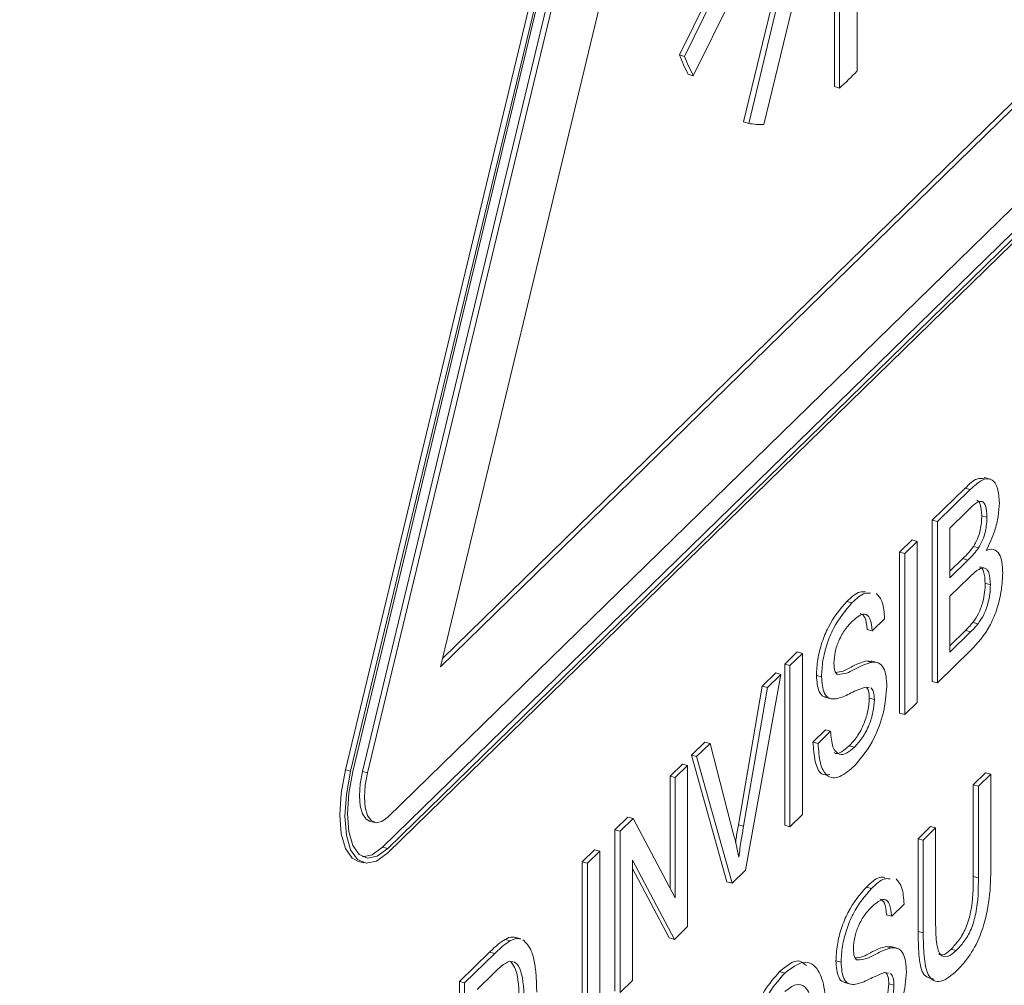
# Paper-space layout 'Sheet1' of a CAD drawing. Header units: millimetres. Extents: x 0 to 864, y 0 to 559.
# Tile 63 of 79: x 643.56 to 650.01, y 475.38 to 481.7. Entities that reach past the tile are written whole.
import ezdxf

# ---------------------------------------------------------------- set-up
doc = ezdxf.new("R2010")
doc.units = ezdxf.units.MM

psp = doc.layouts.new('Sheet1')

# ---------------------------------------------------------------- linework, layer by layer
at = {"color": 7, "linetype": 'Continuous', "lineweight": 15}
for p, q in [((648.7797, 489.5983), (645.6981, 476.7872)), ((648.8134, 489.5891), (645.7318, 476.7781)), ((648.8273, 489.5879), (645.7457, 476.7769)), ((648.8906, 489.5889), (645.809, 476.7779)), ((648.9243, 489.5798), (645.8427, 476.7687)), ((649.056, 488.8338), (646.3208, 477.4632)), ((646.3208, 477.4632), (651.7911, 482.8024)), ((646.3341, 477.5181), (651.7574, 482.8115)), ((645.9744, 476.4784), (652.1376, 482.4939)), ((645.9407, 476.2818), (652.1039, 482.2973)), ((645.9744, 476.2726), (652.1376, 482.2882)), ((645.9744, 476.2433), (652.1376, 482.2588)), ((648.2334, 482.1817), (647.8844, 481.471)), ((648.2671, 482.1725), (647.9181, 481.4619)), ((649.0482, 481.3665), (649.0482, 482.1066)), ((647.9756, 481.3351), (648.3245, 482.0458)), ((648.8996, 482.0036), (648.8996, 481.2635)), ((648.9333, 481.9944), (648.9333, 481.2543)), ((648.5061, 481.8697), (648.3046, 481.0321)), ((648.5397, 481.8606), (648.3383, 481.023)), ((648.4378, 481.0146), (648.6393, 481.8522)), ((647.9181, 481.4619), (647.8844, 481.471)), ((647.9756, 481.3351), (647.9419, 481.3443)), ((648.9333, 481.2543), (648.8996, 481.2635)), ((648.3383, 481.023), (648.3046, 481.0321)), ((649.9215, 478.6924), (649.8794, 478.7038)), ((649.5404, 478.4232), (649.7557, 478.6333)), ((649.5741, 478.4141), (649.7894, 478.6242)), ((649.7894, 478.6242), (649.7557, 478.6333)), ((649.7647, 478.4783), (649.6552, 478.3714)), ((649.5404, 477.3673), (649.5404, 478.4232)), ((649.5741, 478.4141), (649.5404, 478.4232)), ((649.5741, 477.3581), (649.5741, 478.4141)), ((649.8984, 478.4438), (649.8647, 478.4529)), ((649.6552, 478.3714), (649.6552, 478.0465)), ((649.3267, 478.2146), (649.4077, 478.2937)), ((649.3604, 478.2054), (649.4414, 478.2846)), ((649.4414, 478.2846), (649.4077, 478.2937)), ((649.4414, 478.2846), (649.4414, 477.2286)), ((649.3267, 477.1586), (649.3267, 478.2146)), ((649.3604, 478.2054), (649.3267, 478.2146)), ((649.3604, 477.1495), (649.3604, 478.2054)), ((649.8428, 478.2421), (649.8091, 478.2512)), ((649.6552, 478.0885), (649.74, 478.1713)), ((649.6552, 478.0465), (649.7737, 478.1621)), ((649.7737, 478.1621), (649.74, 478.1713)), ((649.7819, 478.0483), (649.6552, 477.9246)), ((649.9206, 478.0008), (649.8869, 478.01)), ((649.0145, 477.8814), (648.9808, 477.8906)), ((649.6552, 477.9246), (649.6552, 477.5591)), ((649.2277, 477.7781), (649.1466, 477.699)), ((649.8404, 477.7449), (649.8067, 477.7541)), ((649.1466, 477.699), (649.1129, 477.7081)), ((649.6552, 477.6011), (649.7575, 477.701)), ((649.6552, 477.5591), (649.7912, 477.6918)), ((649.7912, 477.6918), (649.7575, 477.701)), ((648.5748, 477.4808), (648.6559, 477.5599)), ((648.6896, 477.5508), (648.6559, 477.5599)), ((649.7899, 477.5688), (649.5741, 477.3581)), ((648.6085, 477.4716), (648.6896, 477.5508)), ((648.6896, 477.5508), (648.6896, 476.4948)), ((649.109, 477.5012), (649.1444, 477.4979)), ((649.1427, 477.4921), (649.109, 477.5012)), ((649.1828, 477.4896), (649.1406, 477.5011)), ((648.5748, 476.4248), (648.5748, 477.4808)), ((648.6085, 477.4716), (648.5748, 477.4808)), ((648.6085, 476.4156), (648.6085, 477.4716)), ((648.549, 477.4135), (648.317, 476.1311)), ((648.4274, 477.3369), (648.5153, 477.4227)), ((648.4611, 477.3277), (648.549, 477.4135)), ((648.549, 477.4135), (648.5153, 477.4227)), ((648.8149, 477.3974), (648.7812, 477.4066)), ((649.5741, 477.3581), (649.5404, 477.3673)), ((648.2706, 476.427), (648.4274, 477.3369)), ((648.3043, 476.4179), (648.4611, 477.3277)), ((648.4611, 477.3277), (648.4274, 477.3369)), ((649.1262, 477.3268), (649.1001, 477.3305)), ((648.8367, 477.2649), (648.8788, 477.2534)), ((649.1613, 477.2478), (649.1276, 477.2569)), ((649.4414, 477.2286), (649.3604, 477.1495)), ((649.3604, 477.1495), (649.3267, 477.1586)), ((648.7591, 476.9702), (648.8402, 477.0493)), ((648.7928, 476.961), (648.8739, 477.0402)), ((648.8739, 477.0402), (648.8402, 477.0493)), ((647.9636, 476.8842), (648.0515, 476.97)), ((647.9973, 476.875), (648.0852, 476.9608)), ((648.0852, 476.9608), (648.0515, 476.97)), ((648.0852, 476.9608), (648.2416, 476.3566)), ((648.7928, 476.961), (648.7591, 476.9702)), ((649.03, 476.9354), (648.9963, 476.9445)), ((648.1954, 476.0545), (647.9636, 476.8842)), ((647.9973, 476.875), (647.9636, 476.8842)), ((648.2291, 476.0453), (647.9973, 476.875)), ((645.7318, 476.7781), (645.6981, 476.7872)), ((647.823, 476.7469), (647.904, 476.8261)), ((647.8567, 476.7378), (647.9377, 476.8169)), ((647.9377, 476.8169), (647.904, 476.8261)), ((647.9377, 476.8169), (647.9377, 475.7609)), ((645.8427, 476.7687), (645.809, 476.7779)), ((647.823, 476.0133), (647.823, 476.7469)), ((647.8567, 476.7378), (647.823, 476.7469)), ((647.8567, 475.9498), (647.8567, 476.7378)), ((649.8084, 476.6894), (649.8895, 476.7686)), ((649.8421, 476.6803), (649.9232, 476.7594)), ((649.9232, 476.7594), (649.8895, 476.7686)), ((649.9232, 476.7594), (649.9232, 476.1519)), ((649.8084, 476.0889), (649.8084, 476.6894)), ((649.8421, 476.6803), (649.8084, 476.6894)), ((649.8421, 476.0797), (649.8421, 476.6803)), ((647.4618, 476.3944), (647.5475, 476.4781)), ((647.4955, 476.3853), (647.5812, 476.4689)), ((647.5812, 476.4689), (647.5475, 476.4781)), ((647.5812, 476.4689), (647.8567, 475.9498)), ((648.6896, 476.4948), (648.6085, 476.4156)), ((645.8552, 476.4524), (645.8889, 476.4433)), ((647.4618, 475.3384), (647.4618, 476.3944)), ((647.4955, 476.3853), (647.4618, 476.3944)), ((648.3043, 476.4179), (648.2706, 476.427)), ((648.6085, 476.4156), (648.5748, 476.4248)), ((649.4472, 476.3369), (649.5283, 476.416)), ((649.4809, 476.3277), (649.562, 476.4069)), ((649.562, 476.4069), (649.5283, 476.416)), ((649.562, 476.4069), (649.562, 475.8063)), ((647.4955, 475.3293), (647.4955, 476.3853)), ((649.4472, 475.7294), (649.4472, 476.3369)), ((649.4809, 476.3277), (649.4472, 476.3369)), ((649.4809, 475.7202), (649.4809, 476.3277)), ((645.9744, 476.2726), (645.9407, 476.2818)), ((647.248, 476.1858), (647.3291, 476.2649)), ((647.3628, 476.2558), (647.3291, 476.2649)), ((647.2817, 476.1766), (647.3628, 476.2558)), ((647.3628, 476.2558), (647.3628, 475.1998)), ((645.7833, 476.1877), (645.817, 476.1786)), ((647.248, 475.1298), (647.248, 476.1858)), ((647.2817, 476.1766), (647.248, 476.1858)), ((647.2817, 475.1206), (647.2817, 476.1766)), ((647.8521, 475.6773), (647.5766, 476.1964)), ((647.5766, 476.1964), (647.5766, 475.4084)), ((647.8184, 475.6865), (647.5766, 476.1421)), ((648.317, 476.1311), (648.2291, 476.0453)), ((649.8421, 476.0797), (649.8084, 476.0889)), ((648.2291, 476.0453), (648.1954, 476.0545)), ((649.1424, 476.0109), (649.1087, 476.0201)), ((649.3556, 475.9076), (649.2745, 475.8285)), ((649.2745, 475.8285), (649.2408, 475.8376)), ((647.9377, 475.7609), (647.8521, 475.6773)), ((646.8463, 475.6806), (646.8042, 475.692)), ((647.8521, 475.6773), (647.8184, 475.6865)), ((649.4809, 475.7202), (649.4472, 475.7294)), ((646.7765, 475.6682), (646.7428, 475.6774)), ((649.2369, 475.6307), (649.2723, 475.6274)), ((649.2706, 475.6216), (649.2369, 475.6307)), ((649.3107, 475.6191), (649.2686, 475.6305)), ((646.4446, 475.4016), (646.6412, 475.5935)), ((646.4783, 475.3924), (646.6749, 475.5843)), ((646.6749, 475.5843), (646.6412, 475.5935)), ((649.6971, 475.6046), (649.6634, 475.6138)), ((648.9428, 475.5269), (648.9091, 475.5361)), ((646.6759, 475.4635), (646.5594, 475.3497)), ((648.5746, 475.4567), (648.5409, 475.4659)), ((649.2541, 475.4563), (649.228, 475.46)), ((646.4446, 474.3456), (646.4446, 475.4016)), ((646.4783, 475.3924), (646.4446, 475.4016)), ((646.4783, 474.3365), (646.4783, 475.3924)), ((647.5766, 475.4084), (647.4955, 475.3293)), ((648.9647, 475.3943), (649.0068, 475.3829)), ((649.2893, 475.3773), (649.2556, 475.3864))]:
    psp.add_line(p, q, dxfattribs=at)
at = {"color": 7, "linetype": 'Continuous', "lineweight": 15, "flags": 128}
for points in [[(645.6981, 476.7872), (645.6702, 476.6359), (645.6606, 476.4934), (645.6702, 476.3696), (645.6981, 476.2729), (645.7426, 476.2098), (645.7833, 476.1877)], [(645.7318, 476.7781), (645.7039, 476.6267), (645.6943, 476.4843), (645.7039, 476.3605), (645.7318, 476.2637), (645.7763, 476.2006), (645.8343, 476.1755), (645.9019, 476.19), (645.9744, 476.2433)], [(645.7457, 476.7769), (645.7193, 476.6342), (645.7103, 476.4999), (645.7193, 476.3832), (645.7457, 476.2919), (645.7877, 476.2325), (645.8423, 476.2088), (645.906, 476.2225), (645.9744, 476.2726)], [(645.809, 476.7779), (645.7938, 476.6957), (645.7886, 476.6184), (645.7938, 476.5512), (645.809, 476.4987), (645.8332, 476.4644), (645.8552, 476.4524)], [(645.8427, 476.7687), (645.8275, 476.6866), (645.8223, 476.6092), (645.8275, 476.542), (645.8427, 476.4895), (645.8669, 476.4553), (645.8983, 476.4416), (645.935, 476.4495), (645.9744, 476.4784)], [(645.8096, 476.2178), (645.8723, 476.2316), (645.9407, 476.2818)]]:
    psp.add_lwpolyline(points, dxfattribs=at)
at = {"color": 7, "linetype": 'Continuous', "lineweight": 15}
for centre, radius, start, end in [((648.973, 481.8883), 1.1658, 200.97184, 207.81459), ((649.0067, 481.8791), 1.1658, 200.97184, 207.81459), ((647.7404, 482.5915), 1.792, 311.73662, 316.87345), ((648.4242, 481.4471), 0.4327, 258.54917, 271.80517)]:
    psp.add_arc(centre, radius, start, end, dxfattribs=at)
for points, knots in [([(642.0256, 451.5942), (642.239, 451.713), (643.0887, 452.186), (644.5543, 453.7264), (645.9078, 455.9719), (646.5441, 457.6615), (646.9743, 458.4913), (647.2605, 458.8883), (647.6288, 459.2354), (648.143, 459.5635), (649.2646, 460.0328), (650.9531, 460.6843), (652.6334, 461.7166), (653.9173, 462.7901), (654.9843, 464.0662), (655.7349, 465.3051), (656.2556, 466.3779), (656.6782, 467.3806), (657.0357, 468.1865), (657.3967, 468.7795), (657.8419, 469.2183), (658.5531, 469.6435), (660.0371, 470.1927), (662.0733, 471.1288), (663.7038, 472.3719), (665.1659, 473.8902), (666.423, 476.0871), (667.0502, 477.7694), (667.4788, 478.5318), (667.7142, 478.8441), (668.0692, 479.1917), (668.5457, 479.4973), (669.7051, 479.9912), (671.4287, 480.6472), (673.175, 481.7347), (674.7037, 483.0655), (676.1514, 485.0248), (676.9439, 486.9144), (677.4188, 488.0049), (677.7318, 488.5636), (678.0178, 488.9183), (678.3346, 489.1868), (678.7005, 489.4248), (679.3397, 489.7338), (680.7086, 490.252), (682.3035, 490.9815), (683.66, 491.949), (684.5564, 492.7064), (685.0633, 493.3612), (685.3272, 493.702)], [0, 0, 0, 0, 0.009746, 0.038793, 0.074621, 0.111573, 0.124883, 0.140294, 0.150119, 0.166909, 0.188676, 0.22606, 0.244549, 0.264849, 0.287816, 0.306028, 0.321437, 0.338455, 0.358185, 0.373869, 0.392986, 0.408181, 0.441295, 0.479371, 0.497546, 0.518012, 0.556514, 0.594232, 0.607837, 0.619386, 0.627331, 0.646863, 0.667064, 0.7047, 0.727002, 0.746028, 0.779087, 0.81725, 0.833444, 0.848166, 0.863018, 0.872806, 0.880797, 0.898872, 0.920185, 0.957278, 0.968689, 0.983703, 1, 1, 1, 1]), ([(649.7557, 478.6333), (649.7817, 478.6586), (649.8271, 478.7028), (649.8655, 478.6972), (649.8819, 478.6949)], [0, 0, 0, 0, 0.573325, 1, 1, 1, 1]), ([(649.7894, 478.6242), (649.8149, 478.6475), (649.8657, 478.6941), (649.9321, 478.7008), (649.9716, 478.638), (649.9769, 478.57), (649.9795, 478.536)], [0, 0, 0, 0, 0.281116, 0.560026, 0.780112, 1, 1, 1, 1]), ([(649.8984, 478.4438), (649.8967, 478.4708), (649.8941, 478.5114), (649.8765, 478.5426), (649.8375, 478.5544), (649.7971, 478.5121), (649.7647, 478.4783)], [0, 0, 0, 0, 0.249512, 0.375019, 0.500244, 1, 1, 1, 1]), ([(649.8647, 478.4529), (649.8629, 478.4796), (649.8602, 478.5197), (649.8451, 478.5497), (649.8348, 478.5519), (649.8311, 478.5527)], [0, 0, 0, 0, 0.559685, 0.84121, 1, 1, 1, 1]), ([(649.9795, 478.536), (649.9779, 478.5072), (649.9747, 478.4495), (649.9469, 478.3353), (649.9136, 478.2666), (649.8933, 478.2247)], [0, 0, 0, 0, 0.280336, 0.5608, 1, 1, 1, 1]), ([(649.8091, 478.2512), (649.8183, 478.267), (649.8366, 478.2984), (649.8606, 478.3731), (649.8632, 478.4227), (649.8647, 478.4529)], [0, 0, 0, 0, 0.280869, 0.561063, 1, 1, 1, 1]), ([(649.8428, 478.2421), (649.852, 478.2578), (649.8703, 478.2893), (649.8943, 478.364), (649.8969, 478.4135), (649.8984, 478.4438)], [0, 0, 0, 0, 0.280869, 0.561063, 1, 1, 1, 1]), ([(649.74, 478.1713), (649.7531, 478.184), (649.7763, 478.2068), (649.7991, 478.2376), (649.8091, 478.2512)], [0, 0, 0, 0, 0.560393, 1, 1, 1, 1]), ([(649.7737, 478.1621), (649.7868, 478.1749), (649.81, 478.1976), (649.8328, 478.2285), (649.8428, 478.2421)], [0, 0, 0, 0, 0.560393, 1, 1, 1, 1]), ([(649.8933, 478.2247), (649.91, 478.2298), (649.9433, 478.2401), (649.9787, 478.2084), (649.9988, 478.1517), (650.0007, 478.1025), (650.0016, 478.0779)], [0, 0, 0, 0, 0.280211, 0.55967, 0.779709, 1, 1, 1, 1]), ([(649.9206, 478.0008), (649.9188, 478.0293), (649.9161, 478.072), (649.8973, 478.1039), (649.8584, 478.1221), (649.8159, 478.0811), (649.7819, 478.0483)], [0, 0, 0, 0, 0.249802, 0.375546, 0.501154, 1, 1, 1, 1]), ([(650.0016, 478.0779), (649.9998, 478.0413), (649.9963, 477.9681), (649.9682, 477.8466), (649.9014, 477.6853), (649.8359, 477.6168), (649.7899, 477.5688)], [0, 0, 0, 0, 0.187143, 0.374319, 0.560786, 1, 1, 1, 1]), ([(649.8869, 478.01), (649.885, 478.0382), (649.8823, 478.0806), (649.8651, 478.1119), (649.8536, 478.1158), (649.8486, 478.1175)], [0, 0, 0, 0, 0.533471, 0.802007, 1, 1, 1, 1]), ([(649.8067, 477.7541), (649.8194, 477.7722), (649.8446, 477.8083), (649.8713, 477.8824), (649.885, 477.9522), (649.8862, 477.9907), (649.8869, 478.01)], [0, 0, 0, 0, 0.2802899, 0.5590179, 0.7794024, 1, 1, 1, 1]), ([(648.9808, 477.8906), (649.01, 477.9182), (649.0533, 477.9592), (649.09, 477.9548), (649.102, 477.9534)], [0, 0, 0, 0, 0.672914, 1, 1, 1, 1]), ([(649.0145, 477.8814), (649.0437, 477.909), (649.087, 477.95), (649.1237, 477.9456), (649.1357, 477.9442)], [0, 0, 0, 0, 0.672914, 1, 1, 1, 1]), ([(649.1749, 477.9434), (649.1896, 477.927), (649.2193, 477.8938), (649.2249, 477.817), (649.2277, 477.7781)], [0, 0, 0, 0, 0.494033, 1, 1, 1, 1]), ([(649.8404, 477.7449), (649.8531, 477.763), (649.8783, 477.7991), (649.9049, 477.8733), (649.9187, 477.943), (649.9199, 477.9816), (649.9206, 478.0008)], [0, 0, 0, 0, 0.2802899, 0.5590179, 0.7794024, 1, 1, 1, 1]), ([(648.7812, 477.4066), (648.7831, 477.441), (648.787, 477.5098), (648.8156, 477.6232), (648.8779, 477.772), (648.9384, 477.8417), (648.9808, 477.8906)], [0, 0, 0, 0, 0.187029, 0.374124, 0.56114, 1, 1, 1, 1]), ([(648.8149, 477.3974), (648.8168, 477.4318), (648.8207, 477.5007), (648.8493, 477.614), (648.9116, 477.7629), (648.9721, 477.8325), (649.0145, 477.8814)], [0, 0, 0, 0, 0.187029, 0.374124, 0.56114, 1, 1, 1, 1]), ([(649.1466, 477.699), (649.1435, 477.7275), (649.1373, 477.7844), (649.091, 477.8255), (649.0455, 477.7865), (649.0177, 477.7627)], [0, 0, 0, 0, 0.281097, 0.560287, 1, 1, 1, 1]), ([(649.1129, 477.7081), (649.1101, 477.7378), (649.1049, 477.7927), (649.0797, 477.8066), (649.0682, 477.8129)], [0, 0, 0, 0, 0.541642, 1, 1, 1, 1]), ([(649.0177, 477.7627), (649.0021, 477.7464), (648.9709, 477.7139), (648.9293, 477.6438), (648.901, 477.559), (648.8977, 477.5105), (648.896, 477.4863)], [0, 0, 0, 0, 0.2812903, 0.5608202, 0.7806803, 1, 1, 1, 1]), ([(649.7575, 477.701), (649.7667, 477.71), (649.7832, 477.726), (649.7995, 477.7455), (649.8067, 477.7541)], [0, 0, 0, 0, 0.560099, 1, 1, 1, 1]), ([(649.7912, 477.6918), (649.8004, 477.7008), (649.8169, 477.7168), (649.8332, 477.7363), (649.8404, 477.7449)], [0, 0, 0, 0, 0.560099, 1, 1, 1, 1]), ([(648.9082, 477.4266), (648.9242, 477.4278), (648.9562, 477.4302), (649.0084, 477.4616), (649.0594, 477.4866), (649.0925, 477.4964), (649.109, 477.5012)], [0, 0, 0, 0, 0.252273, 0.501555, 0.750832, 1, 1, 1, 1]), ([(648.9166, 477.4131), (648.9409, 477.4145), (648.981, 477.4169), (649.0421, 477.4522), (649.0931, 477.4775), (649.1262, 477.4872), (649.1427, 477.4921)], [0, 0, 0, 0, 0.338408, 0.558974, 0.779535, 1, 1, 1, 1]), ([(649.1427, 477.4921), (649.1579, 477.4928), (649.1883, 477.4941), (649.2213, 477.4615), (649.2397, 477.4051), (649.2415, 477.3578), (649.2424, 477.3341)], [0, 0, 0, 0, 0.280371, 0.559909, 0.779859, 1, 1, 1, 1]), ([(648.896, 477.4863), (648.897, 477.4676), (648.8987, 477.4341), (648.9111, 477.4196), (648.9166, 477.4131)], [0, 0, 0, 0, 0.559617, 1, 1, 1, 1]), ([(648.8416, 477.2661), (648.8372, 477.2667), (648.8201, 477.2688), (648.7906, 477.3029), (648.7848, 477.3673), (648.7812, 477.4066)], [0, 0, 0, 0, 0.119315, 0.463507, 1, 1, 1, 1]), ([(648.8998, 477.252), (648.8869, 477.2529), (648.8611, 477.2546), (648.8241, 477.2927), (648.8184, 477.3578), (648.8149, 477.3974)], [0, 0, 0, 0, 0.281445, 0.562273, 1, 1, 1, 1]), ([(649.1001, 477.3305), (649.0774, 477.3218), (649.04, 477.3073), (648.9869, 477.2801), (648.9424, 477.2601), (648.914, 477.2547), (648.8998, 477.252)], [0, 0, 0, 0, 0.339939, 0.560025, 0.780082, 1, 1, 1, 1]), ([(649.2424, 477.3341), (649.2378, 477.2782), (649.2286, 477.1663), (649.1506, 476.956), (649.078, 476.8697), (649.0336, 476.817)], [0, 0, 0, 0, 0.279942, 0.56008, 1, 1, 1, 1]), ([(649.1276, 477.2569), (649.1269, 477.2747), (649.1255, 477.3074), (649.1139, 477.3225), (649.1086, 477.3293)], [0, 0, 0, 0, 0.5444602, 1, 1, 1, 1]), ([(649.1613, 477.2478), (649.1605, 477.2654), (649.1589, 477.3007), (649.146, 477.3168), (649.1396, 477.3249)], [0, 0, 0, 0, 0.5001844, 1, 1, 1, 1]), ([(648.9963, 476.9445), (649.0136, 476.9634), (649.048, 477.0009), (649.0925, 477.0832), (649.1218, 477.1768), (649.1257, 477.2302), (649.1276, 477.2569)], [0, 0, 0, 0, 0.280917, 0.560813, 0.780502, 1, 1, 1, 1]), ([(649.03, 476.9354), (649.0473, 476.9542), (649.0817, 476.9918), (649.1262, 477.074), (649.1555, 477.1676), (649.1594, 477.2211), (649.1613, 477.2478)], [0, 0, 0, 0, 0.280917, 0.560813, 0.780502, 1, 1, 1, 1]), ([(648.8739, 477.0402), (648.8771, 477.0031), (648.8836, 476.9292), (648.9263, 476.883), (648.9784, 476.8916), (649.0128, 476.9208), (649.03, 476.9354)], [0, 0, 0, 0, 0.280632, 0.558674, 0.779197, 1, 1, 1, 1]), ([(648.8694, 476.7569), (648.8503, 476.7549), (648.8073, 476.7506), (648.7685, 476.8365), (648.7622, 476.9256), (648.7591, 476.9702)], [0, 0, 0, 0, 0.285131, 0.642303, 1, 1, 1, 1]), ([(649.0336, 476.817), (649.0001, 476.7874), (648.9333, 476.7285), (648.8492, 476.7347), (648.8018, 476.8256), (648.7958, 476.9158), (648.7928, 476.961)], [0, 0, 0, 0, 0.280814, 0.559563, 0.77962, 1, 1, 1, 1]), ([(648.8974, 476.9011), (648.8977, 476.9006), (648.9092, 476.8872), (648.946, 476.9042), (648.9795, 476.9311), (648.9963, 476.9445)], [0, 0, 0, 0, 0.016084, 0.50773, 1, 1, 1, 1]), ([(648.2522, 476.3129), (648.2534, 476.3213), (648.2589, 476.3591), (648.2655, 476.3974), (648.2706, 476.427)], [0, 0, 0, 0, 0.223541, 1, 1, 1, 1]), ([(648.2731, 476.2169), (648.2784, 476.2542), (648.2879, 476.3209), (648.2993, 476.3882), (648.3043, 476.4179)], [0, 0, 0, 0, 0.559972, 1, 1, 1, 1]), ([(648.2416, 476.3566), (648.248, 476.3314), (648.2595, 476.2863), (648.269, 476.2381), (648.2731, 476.2169)], [0, 0, 0, 0, 0.559998, 1, 1, 1, 1]), ([(649.9232, 476.1519), (649.9226, 476.0849), (649.9214, 475.9521), (649.8732, 475.7321), (649.7883, 475.5666), (649.7318, 475.5059), (649.7034, 475.4754)], [0, 0, 0, 0, 0.281627, 0.559158, 0.778983, 1, 1, 1, 1]), ([(649.1087, 476.0201), (649.1379, 476.0477), (649.1813, 476.0887), (649.2179, 476.0843), (649.2299, 476.0828)], [0, 0, 0, 0, 0.672914, 1, 1, 1, 1]), ([(649.1424, 476.0109), (649.1716, 476.0385), (649.2149, 476.0795), (649.2516, 476.0751), (649.2636, 476.0737)], [0, 0, 0, 0, 0.672914, 1, 1, 1, 1]), ([(649.3029, 476.0729), (649.3175, 476.0565), (649.3473, 476.0233), (649.3528, 475.9464), (649.3556, 475.9076)], [0, 0, 0, 0, 0.494033, 1, 1, 1, 1]), ([(649.6634, 475.6138), (649.6803, 475.6316), (649.7139, 475.6672), (649.7634, 475.7481), (649.8082, 475.907), (649.8083, 476.0137), (649.8084, 476.0889)], [0, 0, 0, 0, 0.187561, 0.374239, 0.559719, 1, 1, 1, 1]), ([(649.6971, 475.6046), (649.714, 475.6224), (649.7476, 475.658), (649.7971, 475.739), (649.8419, 475.8978), (649.842, 476.0046), (649.8421, 476.0797)], [0, 0, 0, 0, 0.187561, 0.374239, 0.559719, 1, 1, 1, 1]), ([(648.9091, 475.5361), (648.9111, 475.5705), (648.9149, 475.6393), (648.9436, 475.7527), (649.0059, 475.9015), (649.0663, 475.9712), (649.1087, 476.0201)], [0, 0, 0, 0, 0.1870287, 0.3741238, 0.5611402, 1, 1, 1, 1]), ([(648.9428, 475.5269), (648.9448, 475.5613), (648.9486, 475.6302), (648.9773, 475.7435), (649.0395, 475.8923), (649.1, 475.962), (649.1424, 476.0109)], [0, 0, 0, 0, 0.1870287, 0.3741238, 0.5611402, 1, 1, 1, 1]), ([(649.2408, 475.8376), (649.238, 475.8673), (649.2329, 475.9222), (649.2077, 475.936), (649.1961, 475.9424)], [0, 0, 0, 0, 0.541642, 1, 1, 1, 1]), ([(649.1457, 475.8922), (649.13, 475.8759), (649.0988, 475.8434), (649.0573, 475.7733), (649.029, 475.6885), (649.0256, 475.64), (649.0239, 475.6158)], [0, 0, 0, 0, 0.28129, 0.56082, 0.78068, 1, 1, 1, 1]), ([(649.2745, 475.8285), (649.2714, 475.857), (649.2653, 475.9139), (649.2189, 475.955), (649.1735, 475.916), (649.1457, 475.8922)], [0, 0, 0, 0, 0.281097, 0.560287, 1, 1, 1, 1]), ([(649.562, 475.8063), (649.5622, 475.7618), (649.5627, 475.6734), (649.5839, 475.5689), (649.6394, 475.5559), (649.6778, 475.5883), (649.6971, 475.6046)], [0, 0, 0, 0, 0.281788, 0.560122, 0.779386, 1, 1, 1, 1]), ([(646.7428, 475.6774), (646.76, 475.6859), (646.7833, 475.6974), (646.8027, 475.6904), (646.8078, 475.6886)], [0, 0, 0, 0, 0.736343, 1, 1, 1, 1]), ([(646.7765, 475.6682), (646.7937, 475.6767), (646.817, 475.6882), (646.8364, 475.6812), (646.8415, 475.6794)], [0, 0, 0, 0, 0.736343, 1, 1, 1, 1]), ([(649.5536, 475.4169), (649.5255, 475.4215), (649.4723, 475.4302), (649.4502, 475.5768), (649.4482, 475.6784), (649.4472, 475.7294)], [0, 0, 0, 0, 0.358161, 0.678283, 1, 1, 1, 1]), ([(649.7034, 475.4754), (649.6668, 475.4434), (649.5941, 475.3798), (649.5081, 475.4208), (649.4836, 475.5663), (649.4818, 475.6688), (649.4809, 475.7202)], [0, 0, 0, 0, 0.280729, 0.557904, 0.778403, 1, 1, 1, 1]), ([(646.6412, 475.5935), (646.6603, 475.612), (646.6944, 475.645), (646.728, 475.6675), (646.7428, 475.6774)], [0, 0, 0, 0, 0.560174, 1, 1, 1, 1]), ([(646.6749, 475.5843), (646.694, 475.6028), (646.7281, 475.6359), (646.7617, 475.6584), (646.7765, 475.6682)], [0, 0, 0, 0, 0.560174, 1, 1, 1, 1]), ([(646.8601, 475.6743), (646.8803, 475.6543), (646.9137, 475.6212), (646.9367, 475.5256), (646.9484, 475.4341), (646.9495, 475.3651), (646.95, 475.3306)], [0, 0, 0, 0, 0.338851, 0.559119, 0.779526, 1, 1, 1, 1]), ([(649.0361, 475.5561), (649.0522, 475.5573), (649.0841, 475.5597), (649.1363, 475.5911), (649.1874, 475.6161), (649.2204, 475.6258), (649.2369, 475.6307)], [0, 0, 0, 0, 0.252273, 0.501555, 0.750832, 1, 1, 1, 1]), ([(649.0445, 475.5426), (649.0688, 475.544), (649.1089, 475.5463), (649.17, 475.5817), (649.2211, 475.607), (649.2541, 475.6167), (649.2706, 475.6216)], [0, 0, 0, 0, 0.338408, 0.558974, 0.779535, 1, 1, 1, 1]), ([(649.2706, 475.6216), (649.2858, 475.6222), (649.3162, 475.6236), (649.3492, 475.5909), (649.3676, 475.5346), (649.3694, 475.4873), (649.3704, 475.4636)], [0, 0, 0, 0, 0.280371, 0.559909, 0.779859, 1, 1, 1, 1]), ([(649.0239, 475.6158), (649.0249, 475.5971), (649.0267, 475.5636), (649.0391, 475.549), (649.0445, 475.5426)], [0, 0, 0, 0, 0.559617, 1, 1, 1, 1]), ([(649.5827, 475.5818), (649.5905, 475.5781), (649.6135, 475.5671), (649.6435, 475.5951), (649.6634, 475.6138)], [0, 0, 0, 0, 0.336187, 1, 1, 1, 1]), ([(646.7709, 475.5344), (646.7535, 475.5252), (646.7222, 475.5087), (646.6901, 475.4773), (646.6759, 475.4635)], [0, 0, 0, 0, 0.559255, 1, 1, 1, 1]), ([(646.8689, 475.2538), (646.8664, 475.335), (646.8628, 475.4484), (646.8168, 475.5296), (646.7862, 475.5328), (646.7709, 475.5344)], [0, 0, 0, 0, 0.55915, 0.78004, 1, 1, 1, 1]), ([(646.8352, 475.2629), (646.8334, 475.3467), (646.8309, 475.4634), (646.7916, 475.5158), (646.7805, 475.5307)], [0, 0, 0, 0, 0.716822, 1, 1, 1, 1]), ([(648.5409, 475.4659), (648.5846, 475.5025), (648.6527, 475.5596), (648.7001, 475.5195), (648.7171, 475.5051)], [0, 0, 0, 0, 0.641118, 1, 1, 1, 1]), ([(648.5746, 475.4567), (648.6169, 475.4889), (648.7015, 475.5531), (648.7946, 475.4948), (648.8403, 475.3555), (648.8448, 475.2381), (648.847, 475.1793)], [0, 0, 0, 0, 0.279564, 0.558584, 0.779087, 1, 1, 1, 1]), ([(648.9695, 475.3956), (648.9651, 475.3961), (648.948, 475.3983), (648.9186, 475.4324), (648.9127, 475.4968), (648.9091, 475.5361)], [0, 0, 0, 0, 0.119315, 0.463507, 1, 1, 1, 1]), ([(649.0277, 475.3815), (649.0148, 475.3824), (648.989, 475.3841), (648.952, 475.4221), (648.9463, 475.4873), (648.9428, 475.5269)], [0, 0, 0, 0, 0.281445, 0.562273, 1, 1, 1, 1]), ([(648.2679, 474.6438), (648.2707, 474.7258), (648.2763, 474.8894), (648.3435, 475.1469), (648.4394, 475.3516), (648.5071, 475.4278), (648.5409, 475.4659)], [0, 0, 0, 0, 0.2805704, 0.5595746, 0.7795608, 1, 1, 1, 1]), ([(648.3016, 474.6347), (648.3044, 474.7167), (648.31, 474.8802), (648.3772, 475.1378), (648.4731, 475.3425), (648.5408, 475.4186), (648.5746, 475.4567)], [0, 0, 0, 0, 0.2805704, 0.5595746, 0.7795608, 1, 1, 1, 1]), ([(649.228, 475.46), (649.2053, 475.4513), (649.1679, 475.4368), (649.1149, 475.4096), (649.0703, 475.3896), (649.0419, 475.3842), (649.0277, 475.3815)], [0, 0, 0, 0, 0.339939, 0.560025, 0.780082, 1, 1, 1, 1]), ([(649.3704, 475.4636), (649.3658, 475.4077), (649.3565, 475.2958), (649.2786, 475.0854), (649.2059, 474.9992), (649.1615, 474.9465)], [0, 0, 0, 0, 0.2799417, 0.5600797, 1, 1, 1, 1]), ([(649.2556, 475.3864), (649.2548, 475.4042), (649.2535, 475.4369), (649.2418, 475.4519), (649.2366, 475.4588)], [0, 0, 0, 0, 0.54446, 1, 1, 1, 1]), ([(649.2893, 475.3773), (649.2884, 475.3949), (649.2868, 475.4302), (649.274, 475.4463), (649.2676, 475.4543)], [0, 0, 0, 0, 0.500184, 1, 1, 1, 1]), ([(648.7659, 475.1013), (648.764, 475.1569), (648.76, 475.268), (648.717, 475.3715), (648.649, 475.3932), (648.5997, 475.3546), (648.5751, 475.3353)], [0, 0, 0, 0, 0.280797, 0.560068, 0.779984, 1, 1, 1, 1]), ([(649.1243, 475.074), (649.1415, 475.0928), (649.176, 475.1304), (649.2204, 475.2126), (649.2497, 475.3063), (649.2536, 475.3597), (649.2556, 475.3864)], [0, 0, 0, 0, 0.280917, 0.560813, 0.780502, 1, 1, 1, 1]), ([(649.158, 475.0649), (649.1752, 475.0837), (649.2096, 475.1213), (649.2541, 475.2035), (649.2834, 475.2971), (649.2873, 475.3505), (649.2893, 475.3773)], [0, 0, 0, 0, 0.280917, 0.560813, 0.780502, 1, 1, 1, 1])]:
    psp.add_open_spline(points, degree=3, knots=knots, dxfattribs=at)

doc.saveas('drawing.dxf')
